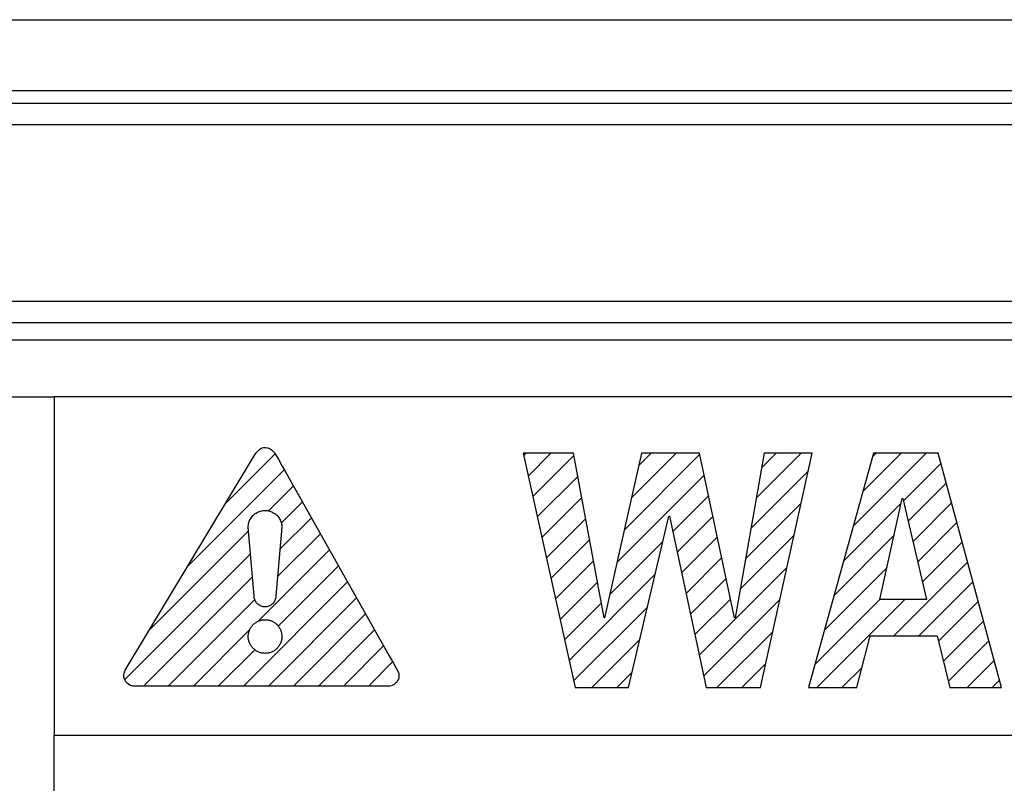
# Model space of a CAD drawing. Extents: x -837 to -216, y -123 to 601.
# Tile 13 of 136: x -575 to -561, y 164 to 175. Entities that reach past the tile are written whole.
import ezdxf

# ---------------------------------------------------------------- set-up
doc = ezdxf.new("R2010")
doc.units = 0
doc.header["$LTSCALE"] = 23.1
doc.layers.add('HEATSINK_AM_0', color=7, linetype='CONTINUOUS')

msp = doc.modelspace()

# ---------------------------------------------------------------- linework, layer by layer
at = {"layer": 'HEATSINK_AM_0', "color": 7}
for p, q in [((-595.693, 175.126), (-516.746, 175.126)), ((-594.693, 174.126), (-517.746, 174.126)), ((-516.911, 173.94), (-595.529, 173.94)), ((-516.111, 173.64), (-596.329, 173.64)), ((-590.72, 171.149), (-521.72, 171.149)), ((-590.72, 170.849), (-521.72, 170.849)), ((-521.22, 170.599), (-590.72, 170.599)), ((-589.921, 169.798), (-574.148, 169.798)), ((-522.104, 169.798), (-574.148, 169.798)), ((-574.148, 169.798), (-574.148, 165.016)), ((-571.732, 168.28), (-571.022, 168.99)), ((-571.319, 168.963), (-571.289, 169.005)), ((-571.289, 169.005), (-571.265, 169.033)), ((-571.265, 169.033), (-571.245, 169.053)), ((-571.245, 169.053), (-571.225, 169.066)), ((-571.225, 169.066), (-571.216, 169.071)), ((-571.216, 169.071), (-571.206, 169.075)), ((-571.206, 169.075), (-571.185, 169.08)), ((-571.185, 169.08), (-571.16, 169.081)), ((-571.16, 169.081), (-571.136, 169.079)), ((-571.136, 169.079), (-571.124, 169.077)), ((-571.124, 169.077), (-571.114, 169.074)), ((-571.114, 169.074), (-571.093, 169.064)), ((-571.093, 169.064), (-571.074, 169.051)), ((-571.074, 169.051), (-571.054, 169.032)), ((-571.054, 169.032), (-571.033, 169.006)), ((-571.033, 169.006), (-571.009, 168.97)), ((-566.804, 169.001), (-567.515, 169.001)), ((-567.515, 169.001), (-566.782, 165.689)), ((-567.508, 168.968), (-567.476, 169.001)), ((-567.444, 168.679), (-567.123, 169.001)), ((-566.373, 166.675), (-566.804, 169.001)), ((-565.841, 169.001), (-566.364, 166.675)), ((-565.983, 168.373), (-565.355, 169.001)), ((-565.88, 168.829), (-565.708, 169.001)), ((-565.025, 169.001), (-565.841, 169.001)), ((-564.53, 166.675), (-565.025, 169.001)), ((-564.108, 169.001), (-564.521, 166.675)), ((-564.22, 168.367), (-563.587, 169.001)), ((-564.163, 165.689), (-563.429, 169.001)), ((-564.144, 168.797), (-563.941, 169.001)), ((-563.429, 169.001), (-564.108, 169.001)), ((-562.564, 169.001), (-563.481, 165.689)), ((-562.849, 167.97), (-561.819, 169.001)), ((-562.714, 168.459), (-562.173, 169.001)), ((-562.579, 168.948), (-562.526, 169.001)), ((-561.651, 169.001), (-562.564, 169.001)), ((-560.753, 165.689), (-561.651, 169.001)), ((-573.145, 165.937), (-571.363, 168.893)), ((-571.363, 168.893), (-571.319, 168.963)), ((-571.009, 168.97), (-570.977, 168.917)), ((-570.977, 168.917), (-570.921, 168.816)), ((-567.38, 168.39), (-566.799, 168.971)), ((-566.085, 167.917), (-565.021, 168.981)), ((-562.138, 168.328), (-561.612, 168.854)), ((-572.269, 167.39), (-570.893, 168.766)), ((-570.921, 168.816), (-570.872, 168.73)), ((-570.872, 168.73), (-569.412, 166.139)), ((-564.297, 167.937), (-563.485, 168.749)), ((-567.316, 168.1), (-566.744, 168.672)), ((-566.188, 167.461), (-564.959, 168.689)), ((-562.071, 168.041), (-561.536, 168.576)), ((-571.118, 168.187), (-570.765, 168.54)), ((-570.936, 168.015), (-570.637, 168.314)), ((-567.252, 167.811), (-566.688, 168.374)), ((-565.401, 167.894), (-564.897, 168.398)), ((-564.373, 167.508), (-563.586, 168.295)), ((-562.985, 167.481), (-562.171, 168.295)), ((-562.472, 166.932), (-562.156, 168.363)), ((-562.156, 168.363), (-562.147, 168.363)), ((-562.147, 168.363), (-561.812, 166.932)), ((-562.004, 167.755), (-561.461, 168.298)), ((-571.304, 168.147), (-571.29, 168.156)), ((-571.29, 168.156), (-571.276, 168.165)), ((-571.276, 168.165), (-571.261, 168.172)), ((-571.261, 168.172), (-571.246, 168.178)), ((-571.246, 168.178), (-571.23, 168.183)), ((-571.23, 168.183), (-571.214, 168.187)), ((-571.214, 168.187), (-571.198, 168.19)), ((-571.198, 168.19), (-571.182, 168.192)), ((-571.182, 168.192), (-571.165, 168.192)), ((-571.165, 168.192), (-571.148, 168.192)), ((-571.148, 168.192), (-571.132, 168.19)), ((-571.132, 168.19), (-571.116, 168.187)), ((-571.116, 168.187), (-571.1, 168.183)), ((-571.1, 168.183), (-571.084, 168.178)), ((-571.084, 168.178), (-571.069, 168.172)), ((-571.069, 168.172), (-571.054, 168.165)), ((-571.054, 168.165), (-571.04, 168.156)), ((-571.04, 168.156), (-571.026, 168.147)), ((-571.398, 168.004), (-571.394, 168.02)), ((-571.394, 168.02), (-571.389, 168.035)), ((-571.389, 168.035), (-571.383, 168.05)), ((-571.383, 168.05), (-571.375, 168.065)), ((-571.375, 168.065), (-571.367, 168.08)), ((-571.367, 168.08), (-571.358, 168.093)), ((-571.358, 168.093), (-571.348, 168.106)), ((-571.348, 168.106), (-571.337, 168.119)), ((-571.337, 168.119), (-571.329, 168.126)), ((-571.329, 168.126), (-571.317, 168.137)), ((-571.317, 168.137), (-571.304, 168.147)), ((-571.026, 168.147), (-571.013, 168.137)), ((-571.013, 168.137), (-571.001, 168.126)), ((-571.001, 168.126), (-570.993, 168.119)), ((-570.993, 168.119), (-570.982, 168.106)), ((-570.982, 168.106), (-570.972, 168.093)), ((-570.972, 168.093), (-570.963, 168.08)), ((-570.963, 168.08), (-570.955, 168.065)), ((-570.955, 168.065), (-570.947, 168.05)), ((-570.954, 167.644), (-570.51, 168.088)), ((-570.947, 168.05), (-570.941, 168.035)), ((-570.941, 168.035), (-570.936, 168.02)), ((-570.936, 168.02), (-570.932, 168.004)), ((-567.188, 167.521), (-566.633, 168.076)), ((-566.029, 165.689), (-565.456, 168.111)), ((-565.456, 168.111), (-565.447, 168.111)), ((-565.447, 168.111), (-564.929, 165.689)), ((-565.338, 167.603), (-564.835, 168.106)), ((-561.937, 167.468), (-561.385, 168.02)), ((-572.806, 166.499), (-571.399, 167.906)), ((-571.403, 167.954), (-571.402, 167.971)), ((-571.319, 166.985), (-571.403, 167.954)), ((-571.402, 167.971), (-571.4, 167.987)), ((-571.4, 167.987), (-571.398, 168.004)), ((-570.927, 167.954), (-571.011, 166.985)), ((-570.932, 168.004), (-570.93, 167.987)), ((-570.93, 167.987), (-570.928, 167.971)), ((-570.928, 167.971), (-570.927, 167.954)), ((-570.988, 167.257), (-570.383, 167.862)), ((-567.123, 167.232), (-566.578, 167.778)), ((-566.29, 167.004), (-565.541, 167.754)), ((-565.276, 167.312), (-564.773, 167.815)), ((-564.449, 167.078), (-563.686, 167.841)), ((-563.12, 166.992), (-562.271, 167.841)), ((-561.87, 167.182), (-561.31, 167.742)), ((-571.264, 166.627), (-570.255, 167.636)), ((-573.148, 165.803), (-571.37, 167.581)), ((-567.059, 166.943), (-566.522, 167.479)), ((-565.214, 167.02), (-564.71, 167.524)), ((-562.275, 166.423), (-561.234, 167.464)), ((-570.979, 166.558), (-570.128, 167.41)), ((-565.027, 166.147), (-563.787, 167.387)), ((-563.256, 166.503), (-562.372, 167.387)), ((-572.886, 165.712), (-571.342, 167.256)), ((-571.472, 165.712), (-570, 167.183)), ((-566.995, 166.653), (-566.467, 167.181)), ((-566.867, 166.074), (-565.65, 167.291)), ((-565.151, 166.729), (-564.648, 167.232)), ((-561.922, 166.423), (-561.159, 167.186)), ((-572.533, 165.712), (-571.31, 166.935)), ((-571.318, 166.971), (-571.319, 166.985)), ((-571.317, 166.958), (-571.318, 166.971)), ((-571.314, 166.945), (-571.317, 166.958)), ((-571.31, 166.933), (-571.314, 166.945)), ((-571.305, 166.92), (-571.31, 166.933)), ((-571.299, 166.909), (-571.305, 166.92)), ((-571.292, 166.897), (-571.299, 166.909)), ((-571.118, 165.712), (-569.873, 166.957)), ((-571.031, 166.909), (-571.038, 166.897)), ((-571.025, 166.92), (-571.031, 166.909)), ((-571.02, 166.933), (-571.025, 166.92)), ((-571.016, 166.945), (-571.02, 166.933)), ((-571.013, 166.958), (-571.016, 166.945)), ((-571.012, 166.971), (-571.013, 166.958)), ((-571.011, 166.985), (-571.012, 166.971)), ((-565.089, 166.438), (-564.586, 166.941)), ((-564.964, 165.856), (-563.888, 166.932)), ((-563.391, 166.014), (-562.472, 166.934)), ((-563.363, 165.689), (-562.12, 166.932)), ((-561.812, 166.932), (-562.472, 166.932)), ((-561.646, 166.346), (-561.083, 166.908)), ((-571.284, 166.887), (-571.292, 166.897)), ((-571.275, 166.877), (-571.284, 166.887)), ((-571.273, 166.875), (-571.275, 166.877)), ((-571.263, 166.866), (-571.273, 166.875)), ((-571.252, 166.858), (-571.263, 166.866)), ((-571.241, 166.851), (-571.252, 166.858)), ((-571.229, 166.845), (-571.241, 166.851)), ((-571.217, 166.84), (-571.229, 166.845)), ((-571.204, 166.836), (-571.217, 166.84)), ((-571.191, 166.833), (-571.204, 166.836)), ((-571.178, 166.831), (-571.191, 166.833)), ((-571.165, 166.831), (-571.178, 166.831)), ((-571.152, 166.831), (-571.165, 166.831)), ((-571.139, 166.833), (-571.152, 166.831)), ((-571.126, 166.836), (-571.139, 166.833)), ((-571.113, 166.84), (-571.126, 166.836)), ((-571.101, 166.845), (-571.113, 166.84)), ((-571.089, 166.851), (-571.101, 166.845)), ((-571.078, 166.858), (-571.089, 166.851)), ((-571.067, 166.866), (-571.078, 166.858)), ((-571.057, 166.875), (-571.067, 166.866)), ((-571.055, 166.877), (-571.057, 166.875)), ((-571.046, 166.887), (-571.055, 166.877)), ((-571.038, 166.897), (-571.046, 166.887)), ((-566.931, 166.364), (-566.412, 166.883)), ((-566.803, 165.785), (-565.76, 166.828)), ((-571.274, 166.623), (-571.263, 166.628)), ((-571.263, 166.628), (-571.253, 166.632)), ((-571.253, 166.632), (-571.243, 166.636)), ((-571.243, 166.636), (-571.232, 166.639)), ((-571.232, 166.639), (-571.221, 166.642)), ((-571.221, 166.642), (-571.21, 166.645)), ((-571.21, 166.645), (-571.199, 166.646)), ((-571.199, 166.646), (-571.188, 166.648)), ((-571.188, 166.648), (-571.176, 166.649)), ((-571.176, 166.649), (-571.165, 166.649)), ((-571.165, 166.649), (-571.154, 166.649)), ((-571.154, 166.649), (-571.142, 166.648)), ((-571.142, 166.648), (-571.131, 166.646)), ((-571.131, 166.646), (-571.12, 166.645)), ((-571.12, 166.645), (-571.109, 166.642)), ((-571.109, 166.642), (-571.098, 166.639)), ((-571.098, 166.639), (-571.087, 166.636)), ((-571.087, 166.636), (-571.077, 166.632)), ((-571.077, 166.632), (-571.067, 166.628)), ((-571.067, 166.628), (-571.056, 166.623)), ((-570.765, 165.712), (-569.746, 166.731)), ((-566.364, 166.675), (-566.373, 166.675)), ((-564.521, 166.675), (-564.53, 166.675)), ((-561.575, 166.063), (-561.008, 166.63)), ((-572.179, 165.712), (-571.381, 166.51)), ((-571.393, 166.478), (-571.39, 166.489)), ((-571.39, 166.489), (-571.386, 166.499)), ((-571.386, 166.499), (-571.382, 166.509)), ((-571.382, 166.509), (-571.377, 166.52)), ((-571.377, 166.52), (-571.371, 166.53)), ((-571.371, 166.53), (-571.365, 166.539)), ((-571.365, 166.539), (-571.359, 166.549)), ((-571.359, 166.549), (-571.352, 166.558)), ((-571.352, 166.558), (-571.345, 166.566)), ((-571.345, 166.566), (-571.337, 166.575)), ((-571.337, 166.576), (-571.329, 166.584)), ((-571.337, 166.575), (-571.337, 166.576)), ((-571.329, 166.584), (-571.32, 166.591)), ((-571.32, 166.591), (-571.312, 166.598)), ((-571.312, 166.598), (-571.302, 166.605)), ((-571.302, 166.605), (-571.293, 166.611)), ((-571.293, 166.611), (-571.283, 166.617)), ((-571.283, 166.617), (-571.274, 166.623)), ((-571.056, 166.623), (-571.047, 166.617)), ((-571.047, 166.617), (-571.037, 166.611)), ((-571.037, 166.611), (-571.028, 166.605)), ((-571.028, 166.605), (-571.018, 166.598)), ((-571.018, 166.598), (-571.01, 166.591)), ((-571.01, 166.591), (-571.001, 166.584)), ((-571.001, 166.584), (-571.001, 166.583)), ((-571.001, 166.583), (-570.993, 166.575)), ((-570.993, 166.575), (-570.985, 166.566)), ((-570.985, 166.566), (-570.978, 166.558)), ((-570.978, 166.558), (-570.971, 166.549)), ((-570.971, 166.549), (-570.965, 166.539)), ((-570.965, 166.539), (-570.959, 166.53)), ((-570.959, 166.53), (-570.953, 166.52)), ((-570.953, 166.52), (-570.949, 166.509)), ((-570.949, 166.509), (-570.944, 166.499)), ((-570.944, 166.499), (-570.94, 166.489)), ((-570.94, 166.489), (-570.937, 166.478)), ((-570.411, 165.712), (-569.618, 166.505)), ((-571.403, 166.411), (-571.402, 166.422)), ((-571.402, 166.4), (-571.403, 166.411)), ((-571.402, 166.434), (-571.4, 166.445)), ((-571.402, 166.422), (-571.402, 166.434)), ((-571.402, 166.388), (-571.402, 166.4)), ((-571.4, 166.377), (-571.402, 166.388)), ((-571.4, 166.445), (-571.399, 166.456)), ((-571.399, 166.366), (-571.4, 166.377)), ((-571.399, 166.456), (-571.396, 166.467)), ((-571.396, 166.355), (-571.399, 166.366)), ((-571.396, 166.467), (-571.393, 166.478)), ((-571.393, 166.344), (-571.396, 166.355)), ((-570.937, 166.478), (-570.934, 166.467)), ((-570.934, 166.355), (-570.937, 166.344)), ((-570.934, 166.467), (-570.932, 166.456)), ((-570.932, 166.366), (-570.934, 166.355)), ((-570.932, 166.456), (-570.93, 166.445)), ((-570.93, 166.377), (-570.932, 166.366)), ((-570.93, 166.445), (-570.928, 166.434)), ((-570.928, 166.388), (-570.93, 166.377)), ((-570.928, 166.434), (-570.928, 166.422)), ((-570.928, 166.422), (-570.927, 166.411)), ((-570.927, 166.411), (-570.928, 166.4)), ((-570.928, 166.4), (-570.928, 166.388)), ((-566.545, 165.689), (-565.87, 166.364)), ((-564.777, 165.689), (-563.988, 166.478)), ((-562.798, 165.689), (-562.61, 166.423)), ((-562.61, 166.423), (-561.665, 166.423)), ((-561.665, 166.423), (-561.482, 165.689)), ((-561.504, 165.78), (-560.932, 166.352)), ((-571.826, 165.712), (-571.312, 166.225)), ((-571.39, 166.334), (-571.393, 166.344)), ((-571.386, 166.323), (-571.39, 166.334)), ((-571.382, 166.313), (-571.386, 166.323)), ((-571.377, 166.303), (-571.382, 166.313)), ((-571.371, 166.293), (-571.377, 166.303)), ((-571.365, 166.283), (-571.371, 166.293)), ((-571.359, 166.274), (-571.365, 166.283)), ((-571.352, 166.265), (-571.359, 166.274)), ((-571.345, 166.256), (-571.352, 166.265)), ((-571.337, 166.247), (-571.345, 166.256)), ((-571.329, 166.239), (-571.337, 166.247)), ((-571.32, 166.231), (-571.329, 166.239)), ((-571.329, 166.239), (-571.329, 166.239)), ((-571.312, 166.224), (-571.32, 166.231)), ((-571.302, 166.217), (-571.312, 166.224)), ((-571.293, 166.211), (-571.302, 166.217)), ((-571.283, 166.205), (-571.293, 166.211)), ((-571.037, 166.211), (-571.047, 166.205)), ((-571.028, 166.217), (-571.037, 166.211)), ((-571.018, 166.224), (-571.028, 166.217)), ((-571.01, 166.231), (-571.018, 166.224)), ((-571.001, 166.239), (-571.01, 166.231)), ((-570.993, 166.247), (-571.001, 166.239)), ((-571.001, 166.239), (-571.001, 166.239)), ((-570.985, 166.256), (-570.993, 166.247)), ((-570.978, 166.265), (-570.985, 166.256)), ((-570.971, 166.274), (-570.978, 166.265)), ((-570.965, 166.283), (-570.971, 166.274)), ((-570.959, 166.293), (-570.965, 166.283)), ((-570.953, 166.303), (-570.959, 166.293)), ((-570.949, 166.313), (-570.953, 166.303)), ((-570.944, 166.323), (-570.949, 166.313)), ((-570.94, 166.334), (-570.944, 166.323)), ((-570.937, 166.344), (-570.94, 166.334)), ((-570.058, 165.712), (-569.491, 166.279)), ((-571.274, 166.199), (-571.283, 166.205)), ((-571.263, 166.195), (-571.274, 166.199)), ((-571.253, 166.19), (-571.263, 166.195)), ((-571.243, 166.186), (-571.253, 166.19)), ((-571.232, 166.183), (-571.243, 166.186)), ((-571.221, 166.18), (-571.232, 166.183)), ((-571.21, 166.178), (-571.221, 166.18)), ((-571.199, 166.176), (-571.21, 166.178)), ((-571.188, 166.174), (-571.199, 166.176)), ((-571.176, 166.174), (-571.188, 166.174)), ((-571.165, 166.173), (-571.176, 166.174)), ((-571.154, 166.174), (-571.165, 166.173)), ((-571.142, 166.174), (-571.154, 166.174)), ((-571.131, 166.176), (-571.142, 166.174)), ((-571.12, 166.178), (-571.131, 166.176)), ((-571.109, 166.18), (-571.12, 166.178)), ((-571.098, 166.183), (-571.109, 166.18)), ((-571.087, 166.186), (-571.098, 166.183)), ((-571.077, 166.19), (-571.087, 166.186)), ((-571.067, 166.195), (-571.077, 166.19)), ((-571.056, 166.199), (-571.067, 166.195)), ((-571.047, 166.205), (-571.056, 166.199)), ((-569.412, 166.139), (-569.35, 166.034)), ((-561.241, 165.689), (-560.857, 166.074)), ((-573.147, 165.921), (-573.145, 165.937)), ((-569.704, 165.712), (-569.362, 166.054)), ((-569.35, 166.034), (-569.305, 165.954)), ((-569.305, 165.954), (-569.285, 165.913)), ((-564.423, 165.689), (-564.089, 166.024)), ((-563.009, 165.689), (-562.725, 165.973)), ((-573.162, 165.856), (-573.16, 165.88)), ((-573.16, 165.832), (-573.162, 165.856)), ((-573.16, 165.88), (-573.156, 165.897)), ((-573.154, 165.809), (-573.16, 165.832)), ((-573.156, 165.897), (-573.151, 165.907)), ((-573.145, 165.788), (-573.154, 165.809)), ((-573.151, 165.907), (-573.147, 165.921)), ((-573.132, 165.769), (-573.145, 165.788)), ((-569.291, 165.788), (-569.304, 165.768)), ((-569.281, 165.81), (-569.291, 165.788)), ((-569.285, 165.913), (-569.276, 165.889)), ((-569.275, 165.832), (-569.281, 165.81)), ((-569.276, 165.889), (-569.273, 165.872)), ((-569.273, 165.856), (-569.275, 165.832)), ((-569.273, 165.872), (-569.273, 165.856)), ((-566.191, 165.689), (-565.979, 165.901)), ((-560.888, 165.689), (-560.781, 165.796)), ((-573.116, 165.751), (-573.132, 165.769)), ((-573.097, 165.736), (-573.116, 165.751)), ((-573.075, 165.723), (-573.097, 165.736)), ((-573.053, 165.715), (-573.075, 165.723)), ((-573.05, 165.714), (-573.053, 165.715)), ((-573.035, 165.712), (-573.05, 165.714)), ((-569.4, 165.712), (-573.035, 165.712)), ((-569.384, 165.714), (-569.4, 165.712)), ((-569.364, 165.721), (-569.384, 165.714)), ((-569.362, 165.722), (-569.364, 165.721)), ((-569.34, 165.734), (-569.362, 165.722)), ((-569.321, 165.75), (-569.34, 165.734)), ((-569.304, 165.768), (-569.321, 165.75)), ((-566.782, 165.689), (-566.029, 165.689)), ((-564.929, 165.689), (-564.163, 165.689)), ((-563.481, 165.689), (-562.798, 165.689)), ((-561.482, 165.689), (-560.753, 165.689)), ((-574.148, 165.016), (-522.104, 165.016)), ((-574.148, 154.937), (-574.148, 165.016))]:
    msp.add_line(p, q, dxfattribs=at)

doc.saveas('drawing.dxf')
